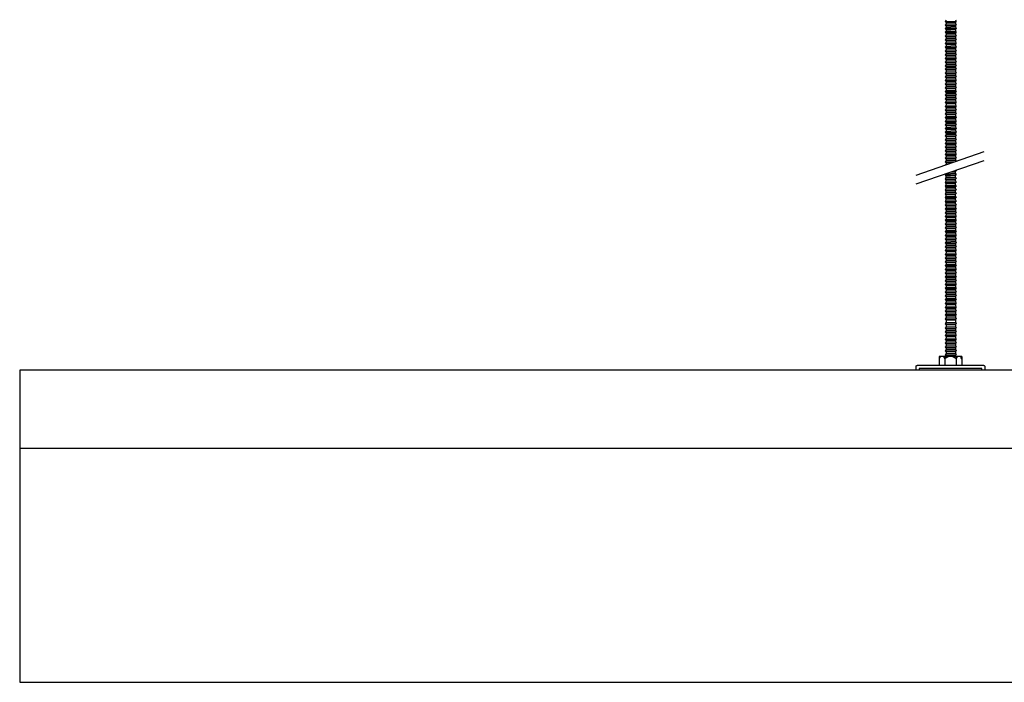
# Model space of a CAD drawing. Header units: millimetres. Extents: x 2538 to 24562, y 4449 to 23795.
# Tile 168 of 256: x 21716 to 22347, y 4449 to 4874. Entities that reach past the tile are written whole.
import ezdxf

# ---------------------------------------------------------------- set-up
doc = ezdxf.new("R2010")
doc.units = ezdxf.units.MM
doc.layers.add('_HD_tornillo', color=30, linetype='Continuous')
doc.layers.add('Make2D$Visible$Curves', color=7, linetype='Continuous', true_color=0x000000)

msp = doc.modelspace()

# ---------------------------------------------------------------- linework, layer by layer
at = {"layer": '_HD_tornillo'}
for p, q in [((22315.93, 4873.53), (22316.42, 4872.64)), ((22309.93, 4873.29), (22309.33, 4872.47)), ((22309.33, 4872.47), (22316.42, 4872.64)), ((22309.33, 4872.47), (22309.93, 4871.79)), ((22309.93, 4870.91), (22309.33, 4870.09)), ((22309.33, 4870.09), (22316.42, 4870.26)), ((22309.33, 4870.09), (22309.93, 4869.41)), ((22309.93, 4868.62), (22309.33, 4867.81)), ((22309.33, 4867.81), (22316.42, 4867.98)), ((22309.33, 4867.81), (22309.93, 4867.13)), ((22309.93, 4871.79), (22315.92, 4872.02)), ((22309.93, 4871.79), (22309.93, 4870.91)), ((22309.93, 4870.91), (22315.92, 4871.14)), ((22309.93, 4869.41), (22315.92, 4869.64)), ((22309.93, 4869.41), (22309.93, 4868.62)), ((22309.93, 4868.62), (22315.92, 4868.86)), ((22309.93, 4867.13), (22315.92, 4867.36)), ((22315.92, 4872.02), (22316.42, 4872.64)), ((22315.92, 4872.02), (22315.92, 4871.14)), ((22315.92, 4869.64), (22316.42, 4870.26)), ((22315.92, 4869.64), (22315.92, 4868.86)), ((22315.92, 4867.36), (22316.42, 4867.98)), ((22315.92, 4867.36), (22315.92, 4866.5)), ((22315.93, 4871.14), (22316.42, 4870.26)), ((22315.93, 4868.86), (22316.42, 4867.98)), ((22309.93, 4866.27), (22309.33, 4865.45)), ((22309.33, 4865.45), (22316.42, 4865.62)), ((22309.33, 4865.45), (22309.93, 4864.77)), ((22309.93, 4863.9), (22309.33, 4863.08)), ((22309.33, 4863.08), (22316.42, 4863.25)), ((22309.33, 4863.08), (22309.93, 4862.4)), ((22309.93, 4861.49), (22309.33, 4860.67)), ((22309.93, 4867.13), (22309.93, 4866.27)), ((22309.93, 4866.27), (22315.92, 4866.5)), ((22309.93, 4864.77), (22315.92, 4865)), ((22309.93, 4864.77), (22309.93, 4863.9)), ((22309.93, 4863.9), (22315.92, 4864.13)), ((22309.93, 4862.4), (22315.92, 4862.63)), ((22309.93, 4862.4), (22309.93, 4861.49)), ((22309.93, 4861.49), (22315.92, 4861.72)), ((22315.92, 4865), (22316.42, 4865.62)), ((22315.92, 4865), (22315.92, 4864.13)), ((22315.92, 4862.63), (22316.42, 4863.25)), ((22315.92, 4862.63), (22315.92, 4861.72)), ((22315.93, 4866.5), (22316.42, 4865.62)), ((22315.93, 4864.14), (22316.42, 4863.25)), ((22315.93, 4861.72), (22316.42, 4860.84)), ((22309.33, 4860.67), (22316.42, 4860.84)), ((22309.33, 4860.67), (22309.93, 4859.99)), ((22309.93, 4859.07), (22309.33, 4858.26)), ((22309.33, 4858.26), (22316.42, 4858.43)), ((22309.33, 4858.26), (22309.93, 4857.58)), ((22309.93, 4856.66), (22309.33, 4855.85)), ((22309.33, 4855.85), (22316.42, 4856.02)), ((22309.33, 4855.85), (22309.93, 4855.17)), ((22309.93, 4859.99), (22315.92, 4860.22)), ((22309.93, 4859.99), (22309.93, 4859.07)), ((22309.93, 4859.07), (22315.92, 4859.31)), ((22309.93, 4857.58), (22315.92, 4857.81)), ((22309.93, 4857.58), (22309.93, 4856.66)), ((22309.93, 4856.66), (22315.92, 4856.9)), ((22309.93, 4855.17), (22315.92, 4855.4)), ((22309.93, 4855.17), (22309.93, 4854.25)), ((22315.92, 4860.22), (22316.42, 4860.84)), ((22315.92, 4860.22), (22315.92, 4859.31)), ((22315.92, 4857.81), (22316.42, 4858.43)), ((22315.92, 4857.81), (22315.92, 4856.9)), ((22315.92, 4855.4), (22316.42, 4856.02)), ((22315.92, 4855.4), (22315.92, 4854.48)), ((22315.93, 4859.31), (22316.42, 4858.43)), ((22315.93, 4856.9), (22316.42, 4856.02)), ((22309.93, 4854.25), (22309.33, 4853.43)), ((22309.33, 4853.43), (22316.42, 4853.6)), ((22309.33, 4853.43), (22309.93, 4852.75)), ((22309.93, 4851.87), (22309.33, 4851.05)), ((22309.33, 4851.05), (22316.42, 4851.22)), ((22309.33, 4851.05), (22309.93, 4850.37)), ((22309.93, 4849.59), (22309.33, 4848.77)), ((22309.33, 4848.77), (22316.42, 4848.94)), ((22309.33, 4848.77), (22309.93, 4848.09)), ((22309.93, 4854.25), (22315.92, 4854.48)), ((22309.93, 4852.75), (22315.92, 4852.99)), ((22309.93, 4852.75), (22309.93, 4851.87)), ((22309.93, 4851.87), (22315.92, 4852.1)), ((22309.93, 4850.37), (22315.92, 4850.6)), ((22309.93, 4850.37), (22309.93, 4849.59)), ((22309.93, 4849.59), (22315.92, 4849.82)), ((22309.93, 4848.09), (22315.92, 4848.32)), ((22315.92, 4852.99), (22316.42, 4853.6)), ((22315.92, 4852.99), (22315.92, 4852.1)), ((22315.92, 4850.6), (22316.42, 4851.22)), ((22315.92, 4850.6), (22315.92, 4849.82)), ((22315.92, 4848.32), (22316.42, 4848.94)), ((22315.92, 4848.32), (22315.92, 4847.46)), ((22315.93, 4854.49), (22316.42, 4853.6)), ((22315.93, 4852.11), (22316.42, 4851.22)), ((22315.93, 4849.82), (22316.42, 4848.94)), ((22309.93, 4847.23), (22309.33, 4846.41)), ((22309.33, 4846.41), (22316.42, 4846.58)), ((22309.33, 4846.41), (22309.93, 4845.73)), ((22309.93, 4844.86), (22309.33, 4844.04)), ((22309.33, 4844.04), (22316.42, 4844.21)), ((22309.33, 4844.04), (22309.93, 4843.36)), ((22309.93, 4842.59), (22309.33, 4841.78)), ((22309.33, 4841.78), (22316.42, 4841.95)), ((22309.93, 4848.09), (22309.93, 4847.23)), ((22309.93, 4847.23), (22315.92, 4847.46)), ((22309.93, 4845.73), (22315.92, 4845.96)), ((22309.93, 4845.73), (22309.93, 4844.86)), ((22309.93, 4844.86), (22315.92, 4845.09)), ((22309.93, 4843.36), (22315.92, 4843.6)), ((22309.93, 4843.36), (22309.93, 4842.59)), ((22309.93, 4842.59), (22315.92, 4842.83)), ((22315.92, 4845.96), (22316.42, 4846.58)), ((22315.92, 4845.96), (22315.92, 4845.09)), ((22315.92, 4843.6), (22316.42, 4844.21)), ((22315.92, 4843.6), (22315.92, 4842.83)), ((22315.92, 4841.33), (22316.42, 4841.95)), ((22315.93, 4847.47), (22316.42, 4846.58)), ((22315.93, 4845.1), (22316.42, 4844.21)), ((22315.93, 4842.83), (22316.42, 4841.95)), ((22309.33, 4841.78), (22309.93, 4841.1)), ((22309.93, 4840.06), (22309.33, 4839.24)), ((22309.33, 4839.24), (22316.42, 4839.41)), ((22309.33, 4839.24), (22309.93, 4838.56)), ((22309.93, 4837.77), (22309.33, 4836.96)), ((22309.33, 4836.96), (22316.42, 4837.13)), ((22309.33, 4836.96), (22309.93, 4836.28)), ((22309.93, 4841.1), (22315.92, 4841.33)), ((22309.93, 4841.1), (22309.93, 4840.06)), ((22309.93, 4840.06), (22315.92, 4840.29)), ((22309.93, 4838.56), (22315.92, 4838.79)), ((22309.93, 4838.56), (22309.93, 4837.77)), ((22309.93, 4837.77), (22315.92, 4838.01)), ((22309.93, 4836.28), (22315.92, 4836.51)), ((22309.93, 4836.28), (22309.93, 4835.42)), ((22309.93, 4835.42), (22315.92, 4835.65)), ((22315.92, 4841.33), (22315.92, 4840.29)), ((22315.92, 4838.79), (22316.42, 4839.41)), ((22315.92, 4838.79), (22315.92, 4838.01)), ((22315.92, 4836.51), (22316.42, 4837.13)), ((22315.92, 4836.51), (22315.92, 4835.65)), ((22315.93, 4840.29), (22316.42, 4839.41)), ((22315.93, 4838.01), (22316.42, 4837.13)), ((22315.93, 4835.65), (22316.42, 4834.77)), ((22309.93, 4835.42), (22309.33, 4834.6)), ((22309.33, 4834.6), (22316.42, 4834.77)), ((22309.33, 4834.6), (22309.93, 4833.92)), ((22309.93, 4833.05), (22309.33, 4832.23)), ((22309.33, 4832.23), (22316.42, 4832.4)), ((22309.33, 4832.23), (22309.93, 4831.55)), ((22309.93, 4830.64), (22309.33, 4829.82)), ((22309.33, 4829.82), (22316.42, 4829.99)), ((22309.33, 4829.82), (22309.93, 4829.14)), ((22309.93, 4833.92), (22315.92, 4834.15)), ((22309.93, 4833.92), (22309.93, 4833.05)), ((22309.93, 4833.05), (22315.92, 4833.28)), ((22309.93, 4831.55), (22315.92, 4831.78)), ((22309.93, 4831.55), (22309.93, 4830.64)), ((22309.93, 4830.64), (22315.92, 4830.87)), ((22309.93, 4829.14), (22315.92, 4829.37)), ((22315.92, 4834.15), (22316.42, 4834.77)), ((22315.92, 4834.15), (22315.92, 4833.28)), ((22315.92, 4831.78), (22316.42, 4832.4)), ((22315.92, 4831.78), (22315.92, 4830.87)), ((22315.92, 4829.37), (22316.42, 4829.99)), ((22315.92, 4829.37), (22315.92, 4828.49)), ((22315.93, 4833.28), (22316.42, 4832.4)), ((22315.93, 4830.87), (22316.42, 4829.99)), ((22309.93, 4828.25), (22309.33, 4827.44)), ((22309.33, 4827.44), (22316.42, 4827.61)), ((22309.33, 4827.44), (22309.93, 4826.76)), ((22309.93, 4825.97), (22309.33, 4825.15)), ((22309.33, 4825.15), (22316.42, 4825.32)), ((22309.33, 4825.15), (22309.93, 4824.47)), ((22309.93, 4823.61), (22309.33, 4822.8)), ((22309.93, 4829.14), (22309.93, 4828.25)), ((22309.93, 4828.25), (22315.92, 4828.49)), ((22309.93, 4826.76), (22315.92, 4826.99)), ((22309.93, 4826.76), (22309.93, 4825.97)), ((22309.93, 4825.97), (22315.92, 4826.2)), ((22309.93, 4824.47), (22315.92, 4824.71)), ((22309.93, 4824.47), (22309.93, 4823.61)), ((22309.93, 4823.61), (22315.92, 4823.85)), ((22315.92, 4826.99), (22316.42, 4827.61)), ((22315.92, 4826.99), (22315.92, 4826.2)), ((22315.92, 4824.71), (22316.42, 4825.32)), ((22315.92, 4824.71), (22315.92, 4823.85)), ((22315.93, 4828.49), (22316.42, 4827.61)), ((22315.93, 4826.21), (22316.42, 4825.32)), ((22315.93, 4823.85), (22316.42, 4822.97)), ((22309.33, 4822.8), (22316.42, 4822.97)), ((22309.33, 4822.8), (22309.93, 4822.12)), ((22309.93, 4821.25), (22309.33, 4820.43)), ((22309.33, 4820.43), (22316.42, 4820.6)), ((22309.33, 4820.43), (22309.93, 4819.75)), ((22309.93, 4818.83), (22309.33, 4818.02)), ((22309.33, 4818.02), (22316.42, 4818.19)), ((22309.33, 4818.02), (22309.93, 4817.34)), ((22309.93, 4822.12), (22315.92, 4822.35)), ((22309.93, 4822.12), (22309.93, 4821.25)), ((22309.93, 4821.25), (22315.92, 4821.48)), ((22309.93, 4819.75), (22315.92, 4819.98)), ((22309.93, 4819.75), (22309.93, 4818.83)), ((22309.93, 4818.83), (22315.92, 4819.07)), ((22309.93, 4817.34), (22315.92, 4817.57)), ((22309.93, 4817.34), (22309.93, 4816.42)), ((22315.92, 4822.35), (22316.42, 4822.97)), ((22315.92, 4822.35), (22315.92, 4821.48)), ((22315.92, 4819.98), (22316.42, 4820.6)), ((22315.92, 4819.98), (22315.92, 4819.07)), ((22315.92, 4817.57), (22316.42, 4818.19)), ((22315.92, 4817.57), (22315.92, 4816.65)), ((22315.93, 4821.48), (22316.42, 4820.6)), ((22315.93, 4819.07), (22316.42, 4818.19)), ((22309.93, 4816.42), (22309.33, 4815.61)), ((22309.33, 4815.61), (22316.42, 4815.77)), ((22309.33, 4815.61), (22309.93, 4814.92)), ((22309.93, 4814.01), (22309.33, 4813.19)), ((22309.33, 4813.19), (22316.42, 4813.36)), ((22309.33, 4813.19), (22309.93, 4812.51)), ((22309.93, 4811.6), (22309.33, 4810.78)), ((22309.33, 4810.78), (22316.42, 4810.95)), ((22309.33, 4810.78), (22309.93, 4810.1)), ((22309.93, 4816.42), (22315.92, 4816.65)), ((22309.93, 4814.92), (22315.92, 4815.16)), ((22309.93, 4814.92), (22309.93, 4814.01)), ((22309.93, 4814.01), (22315.92, 4814.24)), ((22309.93, 4812.51), (22315.92, 4812.75)), ((22309.93, 4812.51), (22309.93, 4811.6)), ((22309.93, 4811.6), (22315.92, 4811.83)), ((22315.92, 4815.16), (22316.42, 4815.77)), ((22315.92, 4815.16), (22315.92, 4814.24)), ((22315.92, 4812.75), (22316.42, 4813.36)), ((22315.92, 4812.75), (22315.92, 4811.83)), ((22315.92, 4810.33), (22316.42, 4810.95)), ((22315.93, 4816.66), (22316.42, 4815.77)), ((22315.93, 4814.25), (22316.42, 4813.36)), ((22315.93, 4811.84), (22316.42, 4810.95)), ((22309.93, 4809.22), (22309.33, 4808.4)), ((22309.33, 4808.4), (22316.42, 4808.57)), ((22309.33, 4808.4), (22309.93, 4807.72)), ((22309.93, 4806.93), (22309.33, 4806.12)), ((22309.33, 4806.12), (22316.42, 4806.29)), ((22309.33, 4806.12), (22309.93, 4805.44)), ((22309.93, 4804.57), (22309.33, 4803.76)), ((22309.93, 4810.1), (22315.92, 4810.33)), ((22309.93, 4810.1), (22309.93, 4809.22)), ((22309.93, 4809.22), (22315.92, 4809.45)), ((22309.93, 4807.72), (22315.92, 4807.95)), ((22309.93, 4807.72), (22309.93, 4806.93)), ((22309.93, 4806.93), (22315.92, 4807.17)), ((22309.93, 4805.44), (22315.92, 4805.67)), ((22309.93, 4805.44), (22309.93, 4804.57)), ((22309.93, 4804.57), (22315.92, 4804.81)), ((22315.92, 4810.33), (22315.92, 4809.45)), ((22315.92, 4807.95), (22316.42, 4808.57)), ((22315.92, 4807.95), (22315.92, 4807.17)), ((22315.92, 4805.67), (22316.42, 4806.29)), ((22315.92, 4805.67), (22315.92, 4804.81)), ((22315.93, 4809.45), (22316.42, 4808.57)), ((22315.93, 4807.17), (22316.42, 4806.29)), ((22315.93, 4804.81), (22316.42, 4803.93)), ((22309.33, 4803.76), (22316.42, 4803.93)), ((22309.33, 4803.76), (22309.93, 4803.08)), ((22309.93, 4802.21), (22309.33, 4801.39)), ((22309.33, 4801.39), (22316.42, 4801.56)), ((22309.33, 4801.39), (22309.93, 4800.71)), ((22309.93, 4799.94), (22309.33, 4799.12)), ((22309.33, 4799.12), (22316.42, 4799.29)), ((22309.33, 4799.12), (22309.93, 4798.44)), ((22309.93, 4803.08), (22315.92, 4803.31)), ((22309.93, 4803.08), (22309.93, 4802.21)), ((22309.93, 4802.21), (22315.92, 4802.44)), ((22309.93, 4800.71), (22315.92, 4800.94)), ((22309.93, 4800.71), (22309.93, 4799.94)), ((22309.93, 4799.94), (22315.92, 4800.17)), ((22309.93, 4798.44), (22315.92, 4798.68)), ((22309.93, 4798.44), (22309.93, 4797.4)), ((22315.92, 4803.31), (22316.42, 4803.93)), ((22315.92, 4803.31), (22315.92, 4802.44)), ((22315.92, 4800.94), (22316.42, 4801.56)), ((22315.92, 4800.94), (22315.92, 4800.17)), ((22315.92, 4798.68), (22316.42, 4799.29)), ((22315.92, 4798.68), (22315.92, 4797.64)), ((22315.93, 4802.44), (22316.42, 4801.56)), ((22315.93, 4800.18), (22316.42, 4799.29)), ((22309.93, 4797.4), (22309.33, 4796.59)), ((22309.33, 4796.59), (22316.42, 4796.76)), ((22309.33, 4796.59), (22309.93, 4795.91)), ((22309.93, 4795.12), (22309.33, 4794.3)), ((22309.33, 4794.3), (22316.42, 4794.47)), ((22309.33, 4794.3), (22309.93, 4793.62)), ((22309.93, 4792.76), (22309.33, 4791.95)), ((22309.33, 4791.95), (22316.42, 4792.11)), ((22309.33, 4791.95), (22309.93, 4791.26)), ((22309.93, 4797.4), (22315.92, 4797.64)), ((22309.93, 4795.91), (22315.92, 4796.14)), ((22309.93, 4795.91), (22309.93, 4795.12)), ((22309.93, 4795.12), (22315.92, 4795.35)), ((22309.93, 4793.62), (22315.92, 4793.86)), ((22309.93, 4793.62), (22309.93, 4792.76)), ((22309.93, 4792.76), (22315.92, 4793)), ((22309.93, 4791.26), (22315.92, 4791.5)), ((22315.92, 4796.14), (22316.42, 4796.76)), ((22315.92, 4796.14), (22315.92, 4795.35)), ((22315.92, 4793.86), (22316.42, 4794.47)), ((22315.92, 4793.86), (22315.92, 4793)), ((22315.92, 4791.5), (22316.42, 4792.11)), ((22315.92, 4791.5), (22315.92, 4790.63)), ((22315.93, 4797.64), (22316.42, 4796.76)), ((22315.93, 4795.36), (22316.42, 4794.47)), ((22315.93, 4793), (22316.42, 4792.11)), ((22290.87, 4774.01), (22334.39, 4789.01)), ((22309.93, 4790.39), (22309.33, 4789.58)), ((22309.33, 4789.58), (22316.42, 4789.75)), ((22309.33, 4789.58), (22309.93, 4788.9)), ((22309.93, 4787.98), (22309.33, 4787.17)), ((22309.33, 4787.17), (22316.42, 4787.34)), ((22309.33, 4787.17), (22309.93, 4786.49)), ((22309.93, 4785.6), (22309.33, 4784.78)), ((22309.93, 4791.26), (22309.93, 4790.39)), ((22309.93, 4790.39), (22315.92, 4790.63)), ((22309.93, 4788.9), (22315.92, 4789.13)), ((22309.93, 4788.9), (22309.93, 4787.98)), ((22309.93, 4787.98), (22315.92, 4788.22)), ((22309.93, 4786.49), (22315.92, 4786.72)), ((22309.93, 4786.49), (22309.93, 4785.6)), ((22309.93, 4785.6), (22315.92, 4785.83)), ((22315.92, 4789.13), (22316.42, 4789.75)), ((22315.92, 4789.13), (22315.92, 4788.22)), ((22315.92, 4786.72), (22316.42, 4787.34)), ((22315.92, 4786.72), (22315.92, 4785.83)), ((22315.93, 4790.63), (22316.42, 4789.75)), ((22315.93, 4788.22), (22316.42, 4787.34)), ((22315.93, 4785.84), (22316.42, 4784.95)), ((22290.87, 4768.34), (22334.39, 4783.34)), ((22309.33, 4784.78), (22316.42, 4784.95)), ((22309.33, 4784.78), (22309.93, 4784.1)), ((22309.93, 4783.32), (22309.33, 4782.5)), ((22309.33, 4782.5), (22315.95, 4782.66)), ((22309.33, 4782.5), (22309.93, 4781.82)), ((22309.93, 4780.96), (22309.56, 4780.45)), ((22309.93, 4784.1), (22315.92, 4784.34)), ((22309.93, 4784.1), (22309.93, 4783.32)), ((22309.93, 4783.32), (22315.92, 4783.55)), ((22309.93, 4781.82), (22313.98, 4781.98)), ((22309.93, 4781.82), (22309.93, 4780.96)), ((22309.93, 4780.96), (22311.16, 4781.01)), ((22315.92, 4784.34), (22316.42, 4784.95)), ((22315.92, 4784.34), (22315.92, 4783.55)), ((22315.93, 4783.56), (22316.35, 4782.8)), ((22309.9, 4774.88), (22309.29, 4774.06)), ((22309.29, 4774.06), (22316.39, 4774.23)), ((22309.29, 4774.06), (22309.9, 4773.38)), ((22309.9, 4774.88), (22315.89, 4775.11)), ((22309.9, 4773.38), (22315.89, 4773.62)), ((22309.9, 4773.38), (22309.9, 4772.45)), ((22309.9, 4772.45), (22315.89, 4772.68)), ((22313.01, 4775.97), (22315.87, 4776.04)), ((22314.89, 4776.62), (22316.38, 4776.66)), ((22315.87, 4776.04), (22316.38, 4776.66)), ((22315.87, 4776.04), (22315.87, 4775.11)), ((22315.89, 4775.12), (22316.39, 4774.23)), ((22315.89, 4773.62), (22316.39, 4774.23)), ((22315.89, 4773.62), (22315.89, 4772.68)), ((22315.9, 4772.69), (22316.4, 4771.8)), ((22316.15, 4777.06), (22316.38, 4776.66)), ((22309.9, 4772.45), (22309.3, 4771.63)), ((22309.3, 4771.63), (22316.4, 4771.8)), ((22309.3, 4771.63), (22309.9, 4770.95)), ((22309.9, 4770.02), (22309.3, 4769.2)), ((22309.3, 4769.2), (22316.4, 4769.37)), ((22309.3, 4769.2), (22309.9, 4768.52)), ((22309.9, 4767.6), (22309.3, 4766.79)), ((22309.3, 4766.79), (22316.4, 4766.96)), ((22309.3, 4766.79), (22309.9, 4766.11)), ((22309.9, 4770.95), (22315.89, 4771.18)), ((22309.9, 4770.95), (22309.9, 4770.02)), ((22309.9, 4770.02), (22315.89, 4770.25)), ((22309.9, 4768.52), (22315.89, 4768.75)), ((22309.9, 4768.52), (22309.9, 4767.6)), ((22309.9, 4767.6), (22315.89, 4767.84)), ((22309.9, 4766.11), (22315.89, 4766.34)), ((22315.89, 4771.18), (22316.4, 4771.8)), ((22315.89, 4771.18), (22315.89, 4770.25)), ((22315.89, 4768.75), (22316.4, 4769.37)), ((22315.89, 4768.75), (22315.89, 4767.84)), ((22315.89, 4766.34), (22316.4, 4766.96)), ((22315.89, 4766.34), (22315.89, 4765.42)), ((22315.9, 4770.25), (22316.4, 4769.37)), ((22315.9, 4767.84), (22316.4, 4766.96)), ((22309.9, 4765.19), (22309.3, 4764.38)), ((22309.3, 4764.38), (22316.4, 4764.54)), ((22309.3, 4764.38), (22309.9, 4763.69)), ((22309.9, 4762.76), (22309.3, 4761.94)), ((22309.3, 4761.94), (22316.4, 4762.11)), ((22309.3, 4761.94), (22309.9, 4761.26)), ((22309.9, 4760.35), (22309.3, 4759.53)), ((22309.9, 4766.11), (22309.9, 4765.19)), ((22309.9, 4765.19), (22315.89, 4765.42)), ((22309.9, 4763.69), (22315.89, 4763.93)), ((22309.9, 4763.69), (22309.9, 4762.76)), ((22309.9, 4762.76), (22315.89, 4762.99)), ((22309.9, 4761.26), (22315.89, 4761.49)), ((22309.9, 4761.26), (22309.9, 4760.35)), ((22309.9, 4760.35), (22315.89, 4760.58)), ((22315.89, 4763.93), (22316.4, 4764.54)), ((22315.89, 4763.93), (22315.89, 4762.99)), ((22315.89, 4761.49), (22316.4, 4762.11)), ((22315.89, 4761.49), (22315.89, 4760.58)), ((22315.9, 4765.43), (22316.4, 4764.54)), ((22315.9, 4762.99), (22316.4, 4762.11)), ((22315.9, 4760.58), (22316.4, 4759.7)), ((22309.3, 4759.53), (22316.4, 4759.7)), ((22309.3, 4759.53), (22309.9, 4758.85)), ((22309.9, 4757.91), (22309.3, 4757.1)), ((22309.3, 4757.1), (22316.4, 4757.26)), ((22309.3, 4757.1), (22309.9, 4756.41)), ((22309.92, 4755.51), (22309.32, 4754.69)), ((22309.32, 4754.69), (22316.42, 4754.86)), ((22309.32, 4754.69), (22309.92, 4754.01)), ((22309.9, 4758.85), (22315.89, 4759.08)), ((22309.9, 4758.85), (22309.9, 4757.91)), ((22309.9, 4757.91), (22315.89, 4758.15)), ((22309.9, 4756.41), (22315.89, 4756.65)), ((22309.9, 4756.41), (22309.9, 4755.5)), ((22309.92, 4755.51), (22315.91, 4755.74)), ((22309.92, 4754.01), (22315.91, 4754.24)), ((22309.92, 4754.01), (22309.92, 4753.07)), ((22315.89, 4759.08), (22316.4, 4759.7)), ((22315.89, 4759.08), (22315.89, 4758.15)), ((22315.89, 4756.65), (22316.4, 4757.26)), ((22315.89, 4756.65), (22315.89, 4755.73)), ((22315.9, 4758.15), (22316.4, 4757.26)), ((22315.91, 4754.24), (22316.42, 4754.86)), ((22315.91, 4754.24), (22315.91, 4753.31)), ((22315.92, 4755.74), (22316.42, 4754.86)), ((22309.92, 4753.07), (22309.32, 4752.26)), ((22309.32, 4752.26), (22316.42, 4752.43)), ((22309.32, 4752.26), (22309.92, 4751.58)), ((22309.92, 4750.66), (22309.32, 4749.85)), ((22309.32, 4749.85), (22316.42, 4750.01)), ((22309.32, 4749.85), (22309.92, 4749.16)), ((22309.92, 4748.25), (22309.32, 4747.43)), ((22309.32, 4747.43), (22316.42, 4747.6)), ((22309.32, 4747.43), (22309.92, 4746.75)), ((22309.92, 4753.07), (22315.91, 4753.31)), ((22309.92, 4751.58), (22315.91, 4751.81)), ((22309.92, 4751.58), (22309.92, 4750.66)), ((22309.92, 4750.66), (22315.91, 4750.9)), ((22309.92, 4749.16), (22315.91, 4749.4)), ((22309.92, 4749.16), (22309.92, 4748.25)), ((22309.92, 4748.25), (22315.91, 4748.48)), ((22315.91, 4751.81), (22316.42, 4752.43)), ((22315.91, 4751.81), (22315.91, 4750.9)), ((22315.91, 4749.4), (22316.42, 4750.01)), ((22315.91, 4749.4), (22315.91, 4748.48)), ((22315.91, 4746.99), (22316.42, 4747.6)), ((22315.92, 4753.31), (22316.42, 4752.43)), ((22315.92, 4750.9), (22316.42, 4750.01)), ((22315.92, 4748.49), (22316.42, 4747.6)), ((22309.92, 4745.82), (22309.32, 4745)), ((22309.32, 4745), (22316.42, 4745.17)), ((22309.32, 4745), (22309.92, 4744.32)), ((22309.92, 4743.4), (22309.32, 4742.59)), ((22309.32, 4742.59), (22316.42, 4742.76)), ((22309.32, 4742.59), (22309.92, 4741.91)), ((22309.92, 4740.97), (22309.32, 4740.15)), ((22309.92, 4746.75), (22315.91, 4746.99)), ((22309.92, 4746.75), (22309.92, 4745.82)), ((22309.92, 4745.82), (22315.91, 4746.05)), ((22309.92, 4744.32), (22315.91, 4744.55)), ((22309.92, 4744.32), (22309.92, 4743.4)), ((22309.92, 4743.4), (22315.91, 4743.64)), ((22309.92, 4741.91), (22315.91, 4742.14)), ((22309.92, 4741.91), (22309.92, 4740.97)), ((22309.92, 4740.97), (22315.91, 4741.2)), ((22315.91, 4746.99), (22315.91, 4746.05)), ((22315.91, 4744.55), (22316.42, 4745.17)), ((22315.91, 4744.55), (22315.91, 4743.64)), ((22315.91, 4742.14), (22316.42, 4742.76)), ((22315.91, 4742.14), (22315.91, 4741.2)), ((22315.92, 4746.05), (22316.42, 4745.17)), ((22315.92, 4743.64), (22316.42, 4742.76)), ((22315.92, 4741.21), (22316.42, 4740.32)), ((22309.32, 4740.15), (22316.42, 4740.32)), ((22309.32, 4740.15), (22309.92, 4739.47)), ((22309.93, 4738.56), (22309.33, 4737.75)), ((22309.33, 4737.75), (22316.42, 4737.91)), ((22309.33, 4737.75), (22309.93, 4737.06)), ((22309.93, 4736.13), (22309.33, 4735.31)), ((22309.33, 4735.31), (22316.42, 4735.48)), ((22309.33, 4735.31), (22309.93, 4734.63)), ((22309.92, 4739.47), (22315.91, 4739.71)), ((22309.92, 4739.47), (22309.92, 4738.56)), ((22309.93, 4738.56), (22315.92, 4738.8)), ((22309.93, 4737.06), (22315.92, 4737.3)), ((22309.93, 4737.06), (22309.93, 4736.13)), ((22309.93, 4736.13), (22315.92, 4736.36)), ((22309.93, 4734.63), (22315.92, 4734.86)), ((22309.93, 4734.63), (22309.93, 4733.72)), ((22315.91, 4739.71), (22316.42, 4740.32)), ((22315.91, 4739.71), (22315.91, 4738.79)), ((22315.92, 4737.3), (22316.42, 4737.91)), ((22315.92, 4737.3), (22315.92, 4736.36)), ((22315.92, 4734.86), (22316.42, 4735.48)), ((22315.92, 4734.86), (22315.92, 4733.95)), ((22315.93, 4738.8), (22316.42, 4737.91)), ((22315.93, 4736.37), (22316.42, 4735.48)), ((22309.93, 4733.72), (22309.33, 4732.9)), ((22309.33, 4732.9), (22316.42, 4733.07)), ((22309.33, 4732.9), (22309.93, 4732.22)), ((22309.93, 4731.3), (22309.33, 4730.49)), ((22309.33, 4730.49), (22316.42, 4730.66)), ((22309.33, 4730.49), (22309.93, 4729.81)), ((22309.93, 4728.87), (22309.33, 4728.05)), ((22309.93, 4733.72), (22315.92, 4733.95)), ((22309.93, 4732.22), (22315.92, 4732.45)), ((22309.93, 4732.22), (22309.93, 4731.3)), ((22309.93, 4731.3), (22315.92, 4731.54)), ((22309.93, 4729.81), (22315.92, 4730.04)), ((22309.93, 4729.81), (22309.93, 4728.87)), ((22309.93, 4728.87), (22315.92, 4729.1)), ((22315.92, 4732.45), (22316.42, 4733.07)), ((22315.92, 4732.45), (22315.92, 4731.54)), ((22315.92, 4730.04), (22316.42, 4730.66)), ((22315.92, 4730.04), (22315.92, 4729.1)), ((22315.93, 4733.95), (22316.42, 4733.07)), ((22315.93, 4731.54), (22316.42, 4730.66)), ((22315.93, 4729.11), (22316.42, 4728.22)), ((22309.33, 4728.05), (22316.42, 4728.22)), ((22309.33, 4728.05), (22309.93, 4727.37)), ((22309.93, 4726.46), (22309.33, 4725.64)), ((22309.33, 4725.64), (22316.42, 4725.81)), ((22309.33, 4725.64), (22309.93, 4724.96)), ((22309.93, 4724.03), (22309.33, 4723.21)), ((22309.33, 4723.21), (22316.42, 4723.38)), ((22309.33, 4723.21), (22309.93, 4722.53)), ((22309.93, 4727.37), (22315.92, 4727.61)), ((22309.93, 4727.37), (22309.93, 4726.46)), ((22309.93, 4726.46), (22315.92, 4726.69)), ((22309.93, 4724.96), (22315.92, 4725.19)), ((22309.93, 4724.96), (22309.93, 4724.03)), ((22309.93, 4724.03), (22315.92, 4724.26)), ((22309.93, 4722.53), (22315.92, 4722.76)), ((22309.93, 4722.53), (22309.93, 4721.61)), ((22315.92, 4727.61), (22316.42, 4728.22)), ((22315.92, 4727.61), (22315.92, 4726.69)), ((22315.92, 4725.19), (22316.42, 4725.81)), ((22315.92, 4725.19), (22315.92, 4724.26)), ((22315.92, 4722.76), (22316.42, 4723.38)), ((22315.92, 4722.76), (22315.92, 4721.85)), ((22315.93, 4726.7), (22316.42, 4725.81)), ((22315.93, 4724.26), (22316.42, 4723.38)), ((22309.93, 4721.61), (22309.33, 4720.8)), ((22309.33, 4720.8), (22316.42, 4720.97)), ((22309.33, 4720.8), (22309.93, 4720.12)), ((22309.93, 4719.2), (22309.33, 4718.39)), ((22309.33, 4718.39), (22316.42, 4718.55)), ((22309.33, 4718.39), (22309.93, 4717.7)), ((22309.93, 4716.77), (22309.33, 4715.95)), ((22309.33, 4715.95), (22316.42, 4716.12)), ((22309.33, 4715.95), (22309.93, 4715.27)), ((22309.93, 4721.61), (22315.92, 4721.85)), ((22309.93, 4720.12), (22315.92, 4720.35)), ((22309.93, 4720.12), (22309.93, 4719.2)), ((22309.93, 4719.2), (22315.92, 4719.43)), ((22309.93, 4717.7), (22315.92, 4717.94)), ((22309.93, 4717.7), (22309.93, 4716.77)), ((22309.93, 4716.77), (22315.92, 4717)), ((22315.92, 4720.35), (22316.42, 4720.97)), ((22315.92, 4720.35), (22315.92, 4719.43)), ((22315.92, 4717.94), (22316.42, 4718.55)), ((22315.92, 4717.94), (22315.92, 4717)), ((22315.92, 4715.5), (22316.42, 4716.12)), ((22315.93, 4721.85), (22316.42, 4720.97)), ((22315.93, 4719.44), (22316.42, 4718.55)), ((22315.93, 4717), (22316.42, 4716.12)), ((22309.93, 4714.36), (22309.33, 4713.54)), ((22309.33, 4713.54), (22316.42, 4713.71)), ((22309.33, 4713.54), (22309.93, 4712.86)), ((22309.93, 4711.94), (22309.33, 4711.13)), ((22309.33, 4711.13), (22316.42, 4711.3)), ((22309.33, 4711.13), (22309.93, 4710.45)), ((22309.93, 4709.51), (22309.33, 4708.69)), ((22309.93, 4715.27), (22315.92, 4715.5)), ((22309.93, 4715.27), (22309.93, 4714.36)), ((22309.93, 4714.36), (22315.92, 4714.59)), ((22309.93, 4712.86), (22315.92, 4713.09)), ((22309.93, 4712.86), (22309.93, 4711.94)), ((22309.93, 4711.94), (22315.92, 4712.18)), ((22309.93, 4710.45), (22315.92, 4710.68)), ((22309.93, 4710.45), (22309.93, 4709.51)), ((22309.93, 4709.51), (22315.92, 4709.74)), ((22315.92, 4715.5), (22315.92, 4714.59)), ((22315.92, 4713.09), (22316.42, 4713.71)), ((22315.92, 4713.09), (22315.92, 4712.18)), ((22315.92, 4710.68), (22316.42, 4711.3)), ((22315.92, 4710.68), (22315.92, 4709.74)), ((22315.93, 4714.59), (22316.42, 4713.71)), ((22315.93, 4712.18), (22316.42, 4711.3)), ((22315.93, 4709.75), (22316.42, 4708.86)), ((22309.33, 4708.69), (22316.42, 4708.86)), ((22309.33, 4708.69), (22309.93, 4708.01)), ((22309.93, 4707.1), (22309.33, 4706.28)), ((22309.33, 4706.28), (22316.42, 4706.45)), ((22309.33, 4706.28), (22309.93, 4705.6)), ((22309.93, 4704.66), (22309.33, 4703.85)), ((22309.33, 4703.85), (22316.42, 4704.02)), ((22309.33, 4703.85), (22309.93, 4703.17)), ((22309.93, 4708.01), (22315.92, 4708.25)), ((22309.93, 4708.01), (22309.93, 4707.1)), ((22309.93, 4707.1), (22315.92, 4707.33)), ((22309.93, 4705.6), (22315.92, 4705.83)), ((22309.93, 4705.6), (22309.93, 4704.66)), ((22309.93, 4704.66), (22315.92, 4704.9)), ((22309.93, 4703.17), (22315.92, 4703.4)), ((22309.93, 4703.17), (22309.93, 4702.25)), ((22315.92, 4708.25), (22316.42, 4708.86)), ((22315.92, 4708.25), (22315.92, 4707.33)), ((22315.92, 4705.83), (22316.42, 4706.45)), ((22315.92, 4705.83), (22315.92, 4704.9)), ((22315.92, 4703.4), (22316.42, 4704.02)), ((22315.92, 4703.4), (22315.92, 4702.49)), ((22315.93, 4707.34), (22316.42, 4706.45)), ((22315.93, 4704.9), (22316.42, 4704.02)), ((22309.93, 4702.25), (22309.33, 4701.44)), ((22309.33, 4701.44), (22316.42, 4701.6)), ((22309.33, 4701.44), (22309.93, 4700.76)), ((22309.93, 4699.84), (22309.33, 4699.02)), ((22309.33, 4699.02), (22316.42, 4699.19)), ((22309.33, 4699.02), (22309.93, 4698.34)), ((22309.93, 4697.41), (22309.33, 4696.59)), ((22309.33, 4696.59), (22316.42, 4696.76)), ((22309.93, 4702.25), (22315.92, 4702.49)), ((22309.93, 4700.76), (22315.92, 4700.99)), ((22309.93, 4700.76), (22309.93, 4699.84)), ((22309.93, 4699.84), (22315.92, 4700.07)), ((22309.93, 4698.34), (22315.92, 4698.58)), ((22309.93, 4698.34), (22309.93, 4697.41)), ((22309.93, 4697.41), (22315.92, 4697.64)), ((22315.92, 4700.99), (22316.42, 4701.6)), ((22315.92, 4700.99), (22315.92, 4700.07)), ((22315.92, 4698.58), (22316.42, 4699.19)), ((22315.92, 4698.58), (22315.92, 4697.64)), ((22315.92, 4696.14), (22316.42, 4696.76)), ((22315.93, 4702.49), (22316.42, 4701.6)), ((22315.93, 4700.08), (22316.42, 4699.19)), ((22315.93, 4697.64), (22316.42, 4696.76)), ((22309.33, 4696.59), (22309.93, 4695.91)), ((22309.93, 4695), (22309.33, 4694.18)), ((22309.33, 4694.18), (22316.42, 4694.35)), ((22309.33, 4694.18), (22309.93, 4693.5)), ((22309.93, 4692.58), (22309.33, 4691.77)), ((22309.33, 4691.77), (22316.42, 4691.94)), ((22309.33, 4691.77), (22309.93, 4691.09)), ((22309.93, 4695.91), (22315.92, 4696.14)), ((22309.93, 4695.91), (22309.93, 4695)), ((22309.93, 4695), (22315.92, 4695.23)), ((22309.93, 4693.5), (22315.92, 4693.73)), ((22309.93, 4693.5), (22309.93, 4692.58)), ((22309.93, 4692.58), (22315.92, 4692.82)), ((22309.93, 4691.09), (22315.92, 4691.32)), ((22309.93, 4691.09), (22309.93, 4690.02)), ((22315.92, 4696.14), (22315.92, 4695.23)), ((22315.92, 4693.73), (22316.42, 4694.35)), ((22315.92, 4693.73), (22315.92, 4692.82)), ((22315.92, 4691.32), (22316.42, 4691.94)), ((22315.92, 4691.32), (22315.92, 4690.25)), ((22315.93, 4695.23), (22316.42, 4694.35)), ((22315.93, 4692.82), (22316.42, 4691.94)), ((22309.93, 4690.02), (22309.33, 4689.2)), ((22309.33, 4689.2), (22316.42, 4689.37)), ((22309.33, 4689.2), (22309.93, 4688.52)), ((22309.93, 4687.58), (22309.33, 4686.77)), ((22309.33, 4686.77), (22316.42, 4686.94)), ((22309.33, 4686.77), (22309.93, 4686.09)), ((22309.93, 4685.17), (22309.33, 4684.36)), ((22309.33, 4684.36), (22316.42, 4684.52)), ((22309.33, 4684.36), (22309.93, 4683.67)), ((22309.93, 4690.02), (22315.92, 4690.25)), ((22309.93, 4688.52), (22315.92, 4688.75)), ((22309.93, 4688.52), (22309.93, 4687.58)), ((22309.93, 4687.58), (22315.92, 4687.82)), ((22309.93, 4686.09), (22315.92, 4686.32)), ((22309.93, 4686.09), (22309.93, 4685.17)), ((22309.93, 4685.17), (22315.92, 4685.41)), ((22315.92, 4688.75), (22316.42, 4689.37)), ((22315.92, 4688.75), (22315.92, 4687.82)), ((22315.92, 4686.32), (22316.42, 4686.94)), ((22315.92, 4686.32), (22315.92, 4685.41)), ((22315.92, 4683.91), (22316.42, 4684.52)), ((22315.93, 4690.25), (22316.42, 4689.37)), ((22315.93, 4687.82), (22316.42, 4686.94)), ((22315.93, 4685.41), (22316.42, 4684.52)), ((22309.93, 4682.76), (22309.33, 4681.68)), ((22309.33, 4681.68), (22316.42, 4681.85)), ((22309.33, 4681.68), (22309.93, 4681)), ((22309.93, 4679.68), (22309.33, 4678.67)), ((22309.33, 4678.67), (22316.42, 4678.84)), ((22309.33, 4678.67), (22309.93, 4677.99)), ((22309.93, 4683.67), (22315.92, 4683.91)), ((22309.93, 4683.67), (22309.93, 4682.76)), ((22309.93, 4682.49), (22315.92, 4682.73)), ((22309.93, 4681), (22315.92, 4681.23)), ((22309.93, 4681), (22309.93, 4679.68)), ((22309.93, 4679.49), (22315.92, 4679.72)), ((22309.93, 4677.99), (22315.92, 4678.22)), ((22309.93, 4677.99), (22309.93, 4676.81)), ((22315.92, 4683.91), (22315.92, 4682.99)), ((22315.92, 4681.23), (22316.42, 4681.85)), ((22315.92, 4681.23), (22315.92, 4679.92)), ((22315.92, 4678.22), (22316.42, 4678.84)), ((22315.92, 4678.22), (22315.92, 4677.04)), ((22315.93, 4683), (22316.42, 4681.85)), ((22315.93, 4679.92), (22316.42, 4678.84)), ((22309.93, 4676.81), (22309.33, 4676)), ((22309.33, 4676), (22316.42, 4676.16)), ((22309.33, 4676), (22309.93, 4675.31)), ((22309.93, 4674.4), (22309.33, 4673.58)), ((22309.33, 4673.58), (22316.42, 4673.75)), ((22309.33, 4673.58), (22309.93, 4672.9)), ((22309.93, 4671.97), (22309.33, 4671.15)), ((22309.93, 4676.81), (22315.92, 4677.04)), ((22309.93, 4675.31), (22315.92, 4675.55)), ((22309.93, 4675.31), (22309.93, 4674.4)), ((22309.93, 4674.4), (22315.92, 4674.63)), ((22309.93, 4672.9), (22315.92, 4673.14)), ((22309.93, 4672.9), (22309.93, 4671.97)), ((22309.93, 4671.97), (22315.92, 4672.2)), ((22315.92, 4675.55), (22316.42, 4676.16)), ((22315.92, 4675.55), (22315.92, 4674.63)), ((22315.92, 4673.14), (22316.42, 4673.75)), ((22315.92, 4673.14), (22315.92, 4672.2)), ((22315.93, 4677.05), (22316.42, 4676.16)), ((22315.93, 4674.64), (22316.42, 4673.75)), ((22315.93, 4672.2), (22316.42, 4671.32)), ((22309.33, 4671.15), (22316.42, 4671.32)), ((22309.33, 4671.15), (22309.93, 4670.47)), ((22309.93, 4669.55), (22309.33, 4668.74)), ((22309.33, 4668.74), (22316.42, 4668.91)), ((22309.33, 4668.74), (22309.93, 4668.06)), ((22309.93, 4667.14), (22309.33, 4666.33)), ((22309.33, 4666.33), (22316.42, 4666.49)), ((22309.33, 4666.33), (22309.93, 4665.64)), ((22309.93, 4670.47), (22315.92, 4670.7)), ((22309.93, 4670.47), (22309.93, 4669.55)), ((22309.93, 4669.55), (22315.92, 4669.79)), ((22309.93, 4668.06), (22315.92, 4668.29)), ((22309.93, 4668.06), (22309.93, 4667.14)), ((22309.93, 4667.14), (22315.92, 4667.38)), ((22309.93, 4665.64), (22315.92, 4665.88)), ((22309.93, 4665.64), (22309.93, 4664.58)), ((22315.92, 4670.7), (22316.42, 4671.32)), ((22315.92, 4670.7), (22315.92, 4669.79)), ((22315.92, 4668.29), (22316.42, 4668.91)), ((22315.92, 4668.29), (22315.92, 4667.38)), ((22315.92, 4665.88), (22316.42, 4666.49)), ((22315.92, 4665.88), (22315.92, 4664.81)), ((22315.93, 4669.79), (22316.42, 4668.91)), ((22315.93, 4667.38), (22316.42, 4666.49)), ((22309.93, 4664.58), (22309.33, 4663.76)), ((22309.33, 4663.76), (22316.42, 4663.93)), ((22309.33, 4663.76), (22309.93, 4663.08)), ((22309.93, 4662.14), (22309.33, 4661.33)), ((22309.33, 4661.33), (22316.42, 4661.49)), ((22309.33, 4661.33), (22309.93, 4660.65)), ((22309.93, 4659.73), (22309.33, 4658.91)), ((22309.33, 4658.91), (22316.42, 4659.08)), ((22309.33, 4658.91), (22309.93, 4658.23)), ((22309.93, 4664.58), (22315.92, 4664.81)), ((22309.93, 4663.08), (22315.92, 4663.31)), ((22309.93, 4663.08), (22309.93, 4662.14)), ((22309.93, 4662.14), (22315.92, 4662.38)), ((22309.93, 4660.65), (22315.92, 4660.88)), ((22309.93, 4660.65), (22309.93, 4659.73)), ((22309.93, 4659.73), (22315.92, 4659.96)), ((22309.93, 4659.73), (22315.92, 4659.96)), ((22315.92, 4663.31), (22316.42, 4663.93)), ((22315.92, 4663.31), (22315.92, 4662.38)), ((22315.92, 4660.88), (22316.42, 4661.49)), ((22315.92, 4660.88), (22315.92, 4659.96)), ((22315.92, 4658.47), (22316.42, 4659.08)), ((22315.93, 4664.81), (22316.42, 4663.93)), ((22315.93, 4662.38), (22316.42, 4661.49)), ((22315.93, 4659.97), (22316.42, 4659.08)), ((22319.96, 4657.81), (22305.56, 4657.81)), ((22305.56, 4657.81), (22305.56, 4652.12)), ((22309.2, 4657.81), (22309.2, 4652.12)), ((22309.93, 4658.23), (22315.92, 4658.47)), ((22309.93, 4658.23), (22309.93, 4657.81)), ((22315.92, 4658.47), (22315.92, 4657.81)), ((22316.4, 4657.81), (22316.4, 4652.12)), ((22319.96, 4657.81), (22319.96, 4652.12)), ((22305.56, 4652.12), (22319.96, 4652.12))]:
    msp.add_line(p, q, dxfattribs=at)
for centre, radius, start, end in [((22307.38, 4655.95), 1.86, 12.33174, 167.66826), ((22312.8, 4652.64), 5.16, 45.77065, 134.22935), ((22318.18, 4655.99), 1.81, 11.15285, 168.84715)]:
    msp.add_arc(centre, radius, start, end, dxfattribs=at)
at = {"layer": 'Make2D$Visible$Curves', "color": 7, "lineweight": -3}
for points in [[(24116.01, 4649.03), (22916.01, 4649.03), (21716.01, 4649.03)], [(21716.01, 4649.03), (21716.01, 4620.43), (21716.01, 4591.83)], [(22290.69, 4649.03), (22290.69, 4650.08), (22290.69, 4651.12)], [(22291.69, 4652.12), (22312.76, 4652.12), (22333.83, 4652.12)], [(22292.69, 4650.12), (22292.69, 4649.58), (22292.69, 4649.04)], [(22332.83, 4650.12), (22312.76, 4650.12), (22292.69, 4650.12)], [(22332.83, 4649.03), (22332.83, 4649.58), (22332.83, 4650.12)], [(22334.83, 4651.12), (22334.83, 4650.08), (22334.83, 4649.03)], [(21716.01, 4599.03), (22916.01, 4599.03), (24116.01, 4599.03)], [(21716.01, 4591.83), (21716.01, 4520.43), (21716.01, 4449.03)], [(21716.01, 4449.03), (22916.01, 4449.03), (24116.01, 4449.03)]]:
    msp.add_open_spline(points, degree=2, dxfattribs=at)
for points, weights in [([(22290.69, 4651.12), (22290.69, 4652.12), (22291.69, 4652.12)], [1, 0.707106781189, 1]), ([(22333.83, 4652.12), (22334.83, 4652.12), (22334.83, 4651.12)], [1, 0.707106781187, 1])]:
    msp.add_rational_spline(points, weights, degree=2, dxfattribs=at)

doc.saveas('drawing.dxf')
